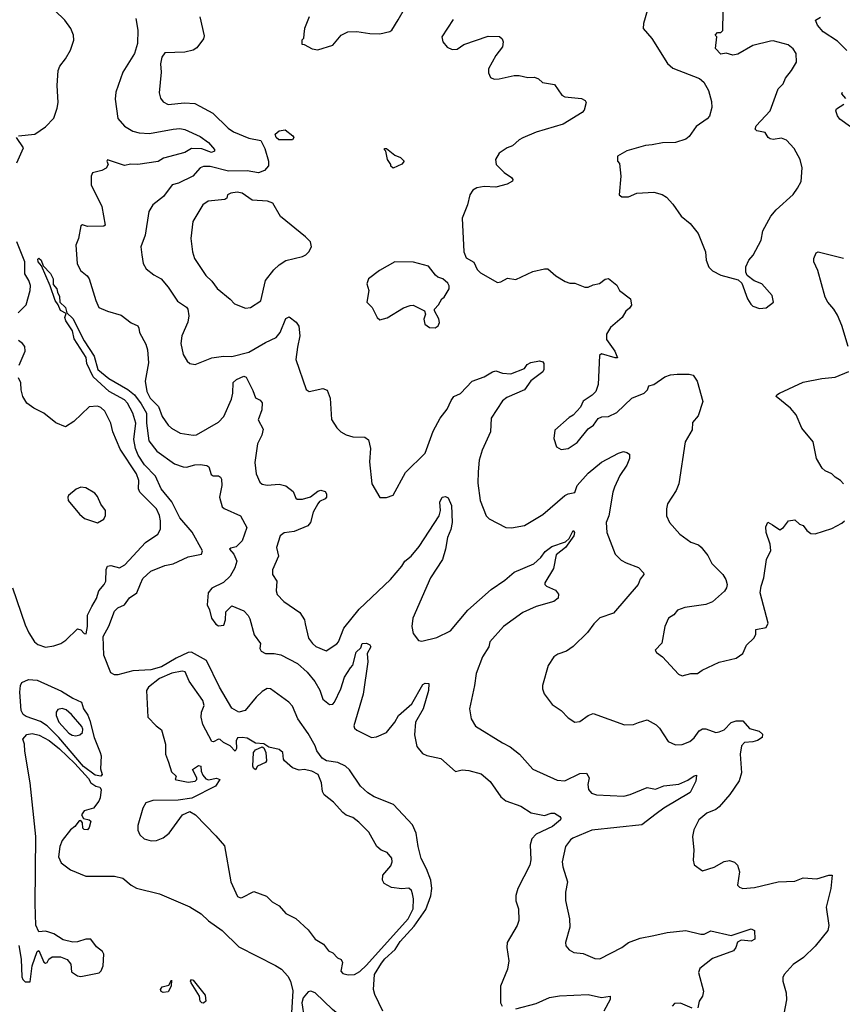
# Model space of a CAD drawing. Extents: x 1954683 to 2060285, y 904798 to 1016299.
# Tile 94 of 256: x 2008512 to 2013407, y 931117 to 936977. Entities that reach past the tile are written whole.
import ezdxf

# ---------------------------------------------------------------- set-up
doc = ezdxf.new("R2010")
doc.units = 0

msp = doc.modelspace()

# ---------------------------------------------------------------- linework, layer by layer
at = {"layer": '0CON10XD'}
for points in [[(2010233.8, 936995), (2010207.5, 936925), (2010201.7, 936891.7), (2010200, 936865), (2010190, 936855), (2010191.7, 936831.7), (2010205, 936830), (2010253, 936803), (2010285, 936797.5), (2010375, 936826.2), (2010424, 936885), (2010465.5, 936904.5), (2010517.6, 936907.6), (2010595, 936894.4), (2010655, 936892), (2010715, 936906.7), (2010726.7, 936915), (2010764.4, 936975.6), (2010877.1, 937175)], [(2012247.5, 937035), (2012223.8, 936955), (2012222.5, 936925), (2012274, 936865), (2012365.9, 936715.9), (2012398.8, 936688.8), (2012557, 936627), (2012582.5, 936605), (2012610, 936555), (2012628.8, 936491.2), (2012630, 936455), (2012617.7, 936402.3), (2012603.9, 936386.1), (2012538.3, 936341.7), (2012495, 936282.5), (2012475, 936266.7), (2012415, 936246.7), (2012336.4, 936243.6), (2012275, 936232.5), (2012235, 936227.5), (2012125, 936196.7), (2012070, 936165), (2012070, 936135), (2012081.7, 936121.7), (2012090, 936045), (2012080, 935935), (2012095, 935922.5), (2012135, 935923.3), (2012185, 935943.8), (2012285, 935950), (2012335, 935936.7), (2012360.5, 935920.5), (2012398.8, 935878.8), (2012447.3, 935807.3), (2012502.5, 935765), (2012550, 935705), (2012593.3, 935595), (2012597.5, 935545), (2012613.6, 935503.6), (2012635, 935482.5), (2012685, 935457.5), (2012788.3, 935428.3), (2012808.3, 935408.3), (2012842.5, 935315), (2012863.6, 935283.6), (2012875, 935272.5), (2012915, 935257.5)], [(2008504.2, 936285.8), (2008602.5, 936295), (2008665, 936338.8), (2008715, 936391.4), (2008735, 936450), (2008740, 936485), (2008735.7, 936585), (2008740, 936675), (2008749.9, 936700.1), (2008785.3, 936745), (2008814, 936795), (2008833.8, 936855), (2008831.1, 936885), (2008815.2, 936925.2), (2008779.5, 936975), (2008721.6, 937031.6)], [(2009202, 936985), (2009215.5, 936915), (2009213.3, 936835), (2009194.7, 936775), (2009125.5, 936665), (2009084.3, 936545), (2009080, 936505), (2009095, 936388.8), (2009135, 936343.3), (2009185, 936313.8), (2009223.6, 936303.6), (2009285, 936299.2), (2009425, 936326.5), (2009465, 936329.5), (2009495, 936323.6), (2009585, 936282.5), (2009635, 936245.5), (2009670.8, 936205), (2009671.2, 936195), (2009653.3, 936186.7), (2009595, 936209.1), (2009535, 936211.4), (2009495, 936187.3), (2009368, 936152), (2009335, 936132.8), (2009215, 936114.6), (2009173.6, 936116.4), (2009135, 936109.6), (2009035, 936142.5), (2009031.2, 936135), (2009038, 936115), (2009026.8, 936093.2), (2009000.6, 936079.4), (2008944.6, 936065.4), (2008936.9, 936045), (2008937.8, 935995), (2009001.2, 935865), (2009020, 935755), (2009011.7, 935748.3), (2008915, 935747.1), (2008885, 935755.7), (2008875, 935750), (2008860.8, 935675), (2008845.6, 935635), (2008854.3, 935525), (2008874.2, 935485), (2008913, 935453), (2008924.4, 935435), (2008964.4, 935305), (2008982.5, 935265), (2009035, 935241.4), (2009115, 935217.5), (2009175, 935172), (2009214.3, 935154.3), (2009221.2, 935141.2), (2009225.6, 935115.6), (2009263.1, 935045), (2009272.2, 935012.2), (2009278.9, 934935), (2009258.2, 934825), (2009267.5, 934765), (2009288.6, 934725), (2009337.9, 934675), (2009359.4, 934615), (2009395, 934564.2), (2009415.4, 934545.4), (2009466.4, 934516.4), (2009544.4, 934504.4), (2009563.4, 934506.6), (2009695, 934582.2), (2009726.4, 934615), (2009771.8, 934718.2), (2009780.8, 934755), (2009783.1, 934816.9), (2009802, 934835), (2009845.8, 934855.8), (2009859.1, 934849.1), (2009900.1, 934770.1), (2009915.5, 934725.5), (2009943.3, 934713.3), (2009955, 934697.5), (2009953.1, 934655), (2009931.4, 934595), (2009959.7, 934539.7), (2009952.2, 934505), (2009927.4, 934452.6), (2009911.7, 934341.7), (2009920, 934275), (2009940, 934225), (2009955, 934212), (2009985, 934206), (2010055, 934212), (2010095, 934203.3), (2010139.3, 934169.3), (2010155, 934130), (2010163.6, 934123.6), (2010195, 934123.3), (2010242.3, 934137.7), (2010285, 934171.2), (2010304.1, 934175.9), (2010328.8, 934168.8), (2010337.5, 934155), (2010337.1, 934135), (2010330, 934125), (2010295, 934110), (2010285, 934096.2), (2010258.8, 934045), (2010241.9, 933985), (2010225.8, 933965), (2010145, 933930.5), (2010085, 933922.3), (2010062.2, 933905), (2010040.6, 933835), (2010052.5, 933785), (2010017, 933703), (2010017.1, 933675), (2010041.3, 933635), (2010037.2, 933577.2), (2010044.4, 933555), (2010083.8, 933513.8), (2010178.7, 933448.7), (2010207.5, 933405), (2010211.1, 933381.1), (2010230, 933295), (2010253.4, 933263.4), (2010275, 933247.1), (2010335, 933220.6), (2010398.3, 933261.7), (2010409.1, 933275), (2010440.9, 933355), (2010531.1, 933468.9), (2010718.6, 933645), (2010785, 933724.3), (2010803.1, 933755), (2010840.5, 933785), (2010888.5, 933841.5), (2011007.5, 934025), (2011015.6, 934055), (2011011.8, 934105), (2011025, 934134.3), (2011045, 934139.2), (2011061.2, 934131.2), (2011082.2, 934085), (2011085.4, 933985), (2011076.6, 933943.4), (2011057.3, 933895), (2011046.2, 933825), (2011027.3, 933765), (2010957.1, 933655), (2010850.8, 933415), (2010846.2, 933365), (2010854, 933324), (2010885, 933282.5), (2010905, 933278.8), (2010995, 933299.2), (2011075, 933340), (2011177.9, 933462.1), (2011318.2, 933585), (2011398.8, 933641.2), (2011455, 933689.5), (2011570.7, 933739.3), (2011613.8, 933776.2), (2011638.8, 933811.2), (2011679.2, 933840.8), (2011760, 933870), (2011781.2, 933888.8), (2011805, 933936.2), (2011813.3, 933925), (2011808.6, 933905), (2011760.6, 933835), (2011705, 933792), (2011688.6, 933711.4), (2011636.7, 933625), (2011637.5, 933615), (2011647.5, 933605), (2011701.2, 933581.2), (2011717.3, 933557.3), (2011715.8, 933535), (2011690, 933515), (2011585, 933485.3), (2011505, 933449.5), (2011390.6, 933365), (2011308.8, 933275), (2011303.3, 933245), (2011265.8, 933184.2), (2011228, 933085), (2011218.8, 933015), (2011188, 932875), (2011198, 932815), (2011225, 932771.2), (2011385, 932672), (2011429.7, 932649.7), (2011485.5, 932605.5), (2011565, 932516), (2011711.2, 932451.2), (2011755, 932446.2), (2011845, 932490.8), (2011885, 932493.3), (2011900, 932465), (2011892.2, 932425), (2011897.1, 932395), (2011915, 932374.2), (2011945, 932363.1), (2012107.5, 932355), (2012145, 932364.5), (2012245, 932407.5), (2012295, 932398.1), (2012345, 932416.4), (2012435, 932427.1), (2012488.8, 932451.2), (2012525, 932477.1), (2012540, 932480), (2012535.3, 932445), (2012502.7, 932377.3), (2012345, 932284.7), (2012299.5, 932250.5), (2012215, 932184.5), (2011917.3, 932152.7), (2011804, 932105), (2011789.2, 932095), (2011760.8, 932055), (2011740.6, 931965), (2011744.4, 931935), (2011772.5, 931845), (2011760, 931785), (2011760, 931735), (2011782.9, 931625), (2011785.7, 931575), (2011760, 931485), (2011762.5, 931465), (2011780.7, 931440.7), (2011810, 931425), (2011865, 931418.8), (2011935, 931388.8), (2011965, 931387.1), (2012095, 931454.5), (2012134.6, 931485.4), (2012205, 931509.6), (2012284.6, 931525.4), (2012365, 931544.3), (2012475, 931555.6), (2012565.9, 931534.1), (2012585, 931534.2), (2012625, 931553.1), (2012745, 931526.2), (2012865, 931565.6), (2012883.8, 931555), (2012886.2, 931505), (2012865, 931492), (2012805, 931497.5), (2012783.3, 931486.7), (2012773.1, 931455), (2012758.9, 931435), (2012635, 931388.4), (2012559.8, 931330.2), (2012552.2, 931305), (2012580.8, 931195), (2012574.3, 931165.7), (2012556.2, 931135), (2012547.5, 931095)], [(2009583.3, 936995), (2009608.8, 936881.2), (2009605, 936862.5), (2009565, 936810), (2009544.3, 936795.7), (2009495, 936782.9), (2009375, 936780), (2009358.6, 936755), (2009350, 936715), (2009354.4, 936665), (2009340.9, 936540.9), (2009350.2, 936510.2), (2009365, 936489.2), (2009395, 936471.9), (2009492.7, 936482.7), (2009555, 936477.5), (2009583.3, 936463.3), (2009661.4, 936421.4), (2009752, 936332), (2009785, 936308.9), (2009875, 936272.2), (2009947.3, 936257.3), (2009970.5, 936210.5), (2009992.1, 936135), (2009992.8, 936107.2), (2009969.5, 936080.5), (2009933.5, 936066.5), (2009865, 936078), (2009755, 936074.8), (2009645, 936104.1), (2009605, 936103.8), (2009585, 936094.5), (2009542, 936045), (2009456.5, 936003.5), (2009418.8, 935995), (2009367.5, 935925), (2009304.5, 935875.5), (2009280.8, 935835), (2009258.9, 935695), (2009233.1, 935625), (2009238.3, 935578.3), (2009246.6, 935526.6), (2009265, 935494), (2009309.3, 935459.3), (2009354, 935435), (2009395.4, 935385.4), (2009451.7, 935301.7), (2009505, 935265.7), (2009511.4, 935255), (2009518.1, 935215), (2009513.2, 935176.8), (2009476.2, 935095), (2009470.8, 935050.8), (2009484.4, 934984.4), (2009508.8, 934945), (2009525, 934931.2), (2009556.1, 934923.9), (2009655, 934964.3), (2009725, 934974.4), (2009775, 934972.5), (2009875, 934997.3), (2009973.7, 935056.3), (2010037.8, 935085), (2010061.8, 935115), (2010095, 935198), (2010115, 935208), (2010157.6, 935177.6), (2010173.4, 935153.4), (2010179.5, 935095), (2010165, 935027.5), (2010154.5, 934954.5), (2010217, 934777), (2010235, 934764.2), (2010315, 934782), (2010341.7, 934771.7), (2010360, 934725), (2010367.7, 934597.7), (2010398.3, 934548.3), (2010423.2, 934523.2), (2010455, 934505.8), (2010494.4, 934494.4), (2010565, 934492.5), (2010587, 934477), (2010599.2, 934425), (2010593.8, 934345), (2010606.7, 934215), (2010655, 934132.5), (2010695, 934132.5), (2010735, 934147.5), (2010807, 934283), (2010925, 934396.2), (2010971.9, 934528.1), (2011013.5, 934605), (2011055, 934658), (2011080.2, 934709.8), (2011095, 934734), (2011135, 934751.9), (2011205, 934826.5), (2011275, 934851.9), (2011325, 934881.5), (2011345, 934886.7), (2011385, 934873.6), (2011435, 934870), (2011515, 934901.2), (2011531.2, 934925), (2011552.6, 934937.4), (2011605, 934947.5), (2011625, 934940.8), (2011631.3, 934931.3), (2011631.9, 934895), (2011625, 934881.9), (2011553.1, 934826.9), (2011515, 934773.6), (2011411.7, 934728.3), (2011385, 934707.8), (2011316.7, 934605), (2011312.9, 934525), (2011263.3, 934415), (2011246.9, 934355), (2011239.4, 934285), (2011238.3, 934218.3), (2011251.1, 934115), (2011288, 934025), (2011305.6, 934005.6), (2011405, 933954), (2011437.7, 933952.3), (2011515, 933966.2), (2011625, 934032.9), (2011755, 934144.6), (2011775.6, 934155.6), (2011816.1, 934163.9), (2011830, 934205), (2011895, 934278.9), (2011975, 934344.3), (2012075, 934398), (2012105, 934406.2), (2012125, 934401.2), (2012141.2, 934391.2), (2012140.8, 934365), (2012125.8, 934325), (2012082.5, 934265), (2012051.4, 934195), (2012041.4, 934165), (2012018, 934025), (2012002.5, 933985), (2012006, 933925), (2012055.7, 933795.7), (2012090.7, 933760.7), (2012120, 933745), (2012195, 933715.8), (2012223.8, 933685), (2012225.9, 933674.1), (2012205, 933646.2), (2012191.5, 933615), (2012046, 933445), (2011963.2, 933416.8), (2011928.3, 933381.7), (2011890.7, 933329.3), (2011805, 933246), (2011765, 933218), (2011715, 933201.2), (2011691.2, 933185), (2011655.8, 933134.2), (2011623.8, 933015), (2011623.8, 932995), (2011633.3, 932965), (2011680.3, 932900.3), (2011733.3, 932865), (2011775, 932821.2), (2011815, 932796), (2011845, 932799.2), (2011895, 932836), (2011925, 932848), (2012110.8, 932780.8), (2012165, 932782.5), (2012195, 932794), (2012245, 932810), (2012299.7, 932779.7), (2012319.8, 932759.8), (2012370.3, 932680.3), (2012415, 932662), (2012453.9, 932663.9), (2012499.3, 932680.7), (2012525, 932702.5), (2012555, 932744), (2012574.5, 932755.5), (2012595.5, 932755.5), (2012654.2, 932734.2), (2012675, 932737.5), (2012705, 932750), (2012746.2, 932793.8), (2012775, 932804.5), (2012815, 932804.3), (2012855, 932758.6), (2012913, 932743), (2012932, 932725), (2012930, 932705), (2012903.2, 932686.8), (2012875, 932678.1), (2012825, 932675.6), (2012806.9, 932655), (2012799.4, 932605), (2012808, 932495), (2012793, 932447), (2012738.6, 932365), (2012675, 932292.5), (2012655, 932277.1), (2012600, 932255), (2012552.5, 932215), (2012524, 932155), (2012516.2, 932115), (2012523.8, 932033.8), (2012520, 931975), (2012526.1, 931946.1), (2012575, 931912), (2012645, 931932.5), (2012705, 931967.5), (2012735, 931972), (2012765, 931963.3), (2012783.3, 931945), (2012795.9, 931905.9), (2012783.3, 931825), (2012795, 931813.3), (2012815, 931806.7), (2012885, 931812), (2013025, 931845.7), (2013125, 931850), (2013175, 931868.9), (2013255, 931863.3), (2013326, 931886), (2013346.2, 931886.2), (2013338, 931805), (2013312, 931695), (2013326, 931585), (2013321.2, 931555), (2013246.3, 931463.7), (2013175.5, 931394.5), (2013115, 931354.2), (2013061.2, 931295), (2013052.9, 931277.1), (2013053.1, 931255), (2013072.9, 931185), (2013074.1, 931144.1), (2013051.7, 931018.3)], [(2011091.2, 936978.8), (2011024.2, 936875), (2011029.2, 936845), (2011055, 936814), (2011085, 936800), (2011115, 936801.2), (2011155, 936828.8), (2011299.5, 936879.5), (2011367.7, 936877.7), (2011383.6, 936863.6), (2011388.8, 936845), (2011384, 936815), (2011346, 936765), (2011301.2, 936685), (2011300.7, 936660.7), (2011313.9, 936633.9), (2011335, 936624), (2011365, 936624.2), (2011455, 936645.6), (2011485, 936645.6), (2011535, 936633.5), (2011575.4, 936635.4), (2011598.8, 936625), (2011623.3, 936603.3), (2011695, 936592), (2011738.6, 936528.6), (2011755, 936518), (2011855, 936508.1), (2011876.4, 936496.4), (2011883.8, 936485), (2011871.7, 936438.3), (2011860, 936425), (2011745.8, 936355), (2011585, 936307.5), (2011505, 936273.3), (2011485, 936262.9), (2011445, 936225.6), (2011413.3, 936215), (2011365, 936182.5), (2011343.3, 936145), (2011346.7, 936115), (2011395, 936068), (2011437.7, 936037.7), (2011446.7, 936025), (2011443.6, 936016.4), (2011412.1, 935997.9), (2011345, 935980), (2011275.7, 935984.3), (2011233, 935977), (2011208, 935962), (2011190, 935935), (2011176, 935875), (2011144.3, 935795), (2011154, 935595), (2011168.8, 935558.8), (2011213.9, 935533.9), (2011235, 935490), (2011255, 935470), (2011355, 935412.5), (2011375, 935416.7), (2011415, 935439.2), (2011465, 935430), (2011565, 935478), (2011635, 935493.8), (2011655, 935493.3), (2011701.7, 935451.7), (2011758.3, 935418.3), (2011785, 935408.8), (2011815, 935409.2), (2011875, 935385.7), (2011895, 935385.7), (2011925, 935399.4), (2011963, 935407), (2011995, 935433.3), (2012015, 935437.5), (2012065, 935397.5), (2012081.2, 935365), (2012145.8, 935315.8), (2012151.7, 935278.3), (2012140.8, 935259.2)], [(2012915, 935257.5), (2012955, 935262.5), (2012997.5, 935295), (2012990, 935335), (2012927.5, 935405), (2012883, 935423), (2012840, 935455), (2012832.5, 935475), (2012833, 935507), (2012850, 935545), (2012876.2, 935575), (2012924.2, 935665), (2012935, 935720), (2012982.4, 935807.6), (2013014.5, 935845.5), (2013115, 935936.7), (2013141.2, 935975), (2013162, 936015), (2013168, 936095), (2013155.8, 936145), (2013119.7, 936209.7), (2013075, 936260), (2013045, 936271.2), (2012995, 936264.2), (2012977.7, 936267.7), (2012966.7, 936275), (2012947.5, 936305), (2012897.5, 936315), (2012888.8, 936325), (2012894.3, 936345), (2012976.9, 936435), (2013024.5, 936565.5), (2013055.8, 936595), (2013070, 936630), (2013104.3, 936675.7), (2013133.8, 936725), (2013133.3, 936775), (2013115, 936803.3), (2013085, 936826.7), (2012995, 936851.2), (2012980.5, 936849.5), (2012875, 936823.3), (2012785, 936771.2), (2012755, 936766.7), (2012715, 936777.5), (2012685, 936772.5), (2012652.5, 936805), (2012660, 936875), (2012650, 936885), (2012665, 936900), (2012685, 936900), (2012697, 936913), (2012697.5, 937025)], [(2013434.2, 936794.2), (2013378.7, 936848.7), (2013292.9, 936905), (2013260, 936945), (2013246.7, 936975), (2013277.1, 936992.9)], [(2013427.3, 936507.3), (2013404.2, 936535), (2013408, 936545)], [(2013455, 936339.2), (2013392, 936385), (2013378, 936405), (2013368.8, 936435), (2013373, 936447), (2013415.4, 936474.6)], [(2008494.6, 936125), (2008534.4, 936215), (2008493.1, 936276.9)], [(2010135, 936262.5), (2010053, 936263), (2010037.5, 936275), (2010032, 936295), (2010055, 936315.6), (2010091.2, 936321.2), (2010136.7, 936285), (2010142.5, 936275), (2010135, 936262.5)], [(2010735, 936093.3), (2010720, 936105), (2010720, 936115), (2010700, 936145), (2010690, 936195), (2010680, 936205), (2010685, 936210), (2010695, 936210), (2010745, 936170), (2010777, 936157), (2010800, 936135), (2010785, 936117.5), (2010735, 936093.3)], [(2009855, 935260), (2009885, 935263.8), (2009945.8, 935304.2), (2009975.4, 935424.6), (2010025, 935489.2), (2010055, 935518.8), (2010096.1, 935543.9), (2010195, 935567.5), (2010215, 935577.5), (2010232.5, 935595), (2010247.5, 935625), (2010242.5, 935655), (2010212.5, 935685), (2010064.2, 935805), (2010018, 935885), (2009987.2, 935897.2), (2009895, 935903.6), (2009835, 935944.5), (2009805, 935950.4), (2009767.5, 935945), (2009747.5, 935935), (2009743.8, 935915), (2009733.2, 935906.8), (2009633.8, 935896.2), (2009601.9, 935875), (2009541.9, 935775), (2009530, 935675), (2009540.8, 935595), (2009552.9, 935555), (2009619.2, 935455), (2009655, 935420.8), (2009686.8, 935376.8), (2009765, 935313.8), (2009790, 935285), (2009855, 935260)], [(2008503.3, 935233.3), (2008549.8, 935280.2), (2008573.8, 935365), (2008575.3, 935395), (2008566, 935425), (2008542.7, 935465), (2008541.8, 935535), (2008495.3, 935655)], [(2013442.7, 935032.7), (2013405, 935157.5), (2013378.9, 935218.9), (2013357.1, 935255), (2013321.4, 935295), (2013305.6, 935325), (2013262, 935485), (2013238, 935535), (2013238, 935555), (2013250.8, 935589.2), (2013264.2, 935595.8), (2013415, 935557.1)], [(2010671.9, 931075), (2010624.8, 931175), (2010617.3, 931205), (2010623, 931295), (2010665, 931361.9), (2010685, 931387.8), (2010746.5, 931443.5), (2010775, 931490.6), (2010858.7, 931581.3), (2010929, 931681), (2010957.8, 931762.2), (2010965.1, 931805), (2010959.4, 931855), (2010932.2, 931922.2), (2010900.7, 931985), (2010882.1, 932055), (2010871.9, 932135), (2010850.3, 932185), (2010735.5, 932305.5), (2010620.7, 932350.7), (2010583.8, 932375), (2010539.1, 932415), (2010475, 932512.9), (2010449.8, 932535), (2010405.4, 932555), (2010336.8, 932566.8), (2010312.6, 932582.6), (2010280.2, 932625), (2010269.5, 932655), (2010227.8, 932727.8), (2010166.5, 932815), (2010135, 932891.2), (2010114, 932915), (2010005, 932993.6), (2009985, 932996.7), (2009955, 932979.5), (2009918.1, 932945), (2009854.1, 932865.9), (2009815, 932855.8), (2009775, 932879.2), (2009701, 933005), (2009623.1, 933163.1), (2009535, 933212.1), (2009515, 933210), (2009443.3, 933176.7), (2009355, 933126.2), (2009293, 933107), (2009185, 933101.1), (2009095, 933077.8), (2009075, 933078.5), (2009055, 933090.6), (2009012.5, 933195), (2009008.5, 933305), (2009042.3, 933367.7), (2009075, 933457.1), (2009095, 933477.1), (2009135.4, 933494.6), (2009165, 933535.7), (2009209.2, 933565), (2009230.6, 933619.4), (2009245, 933650.8), (2009291.2, 933695), (2009375, 933727.8), (2009425, 933739.1), (2009515, 933780.5), (2009593.9, 933796.1), (2009599.2, 933815), (2009537.2, 933927.2), (2009465, 934011.8), (2009417.8, 934107.8), (2009352.9, 934185), (2009319.8, 934259.7), (2009255, 934327.6), (2009215.8, 934385), (2009200, 934425), (2009191.2, 934478.8), (2009202.5, 934575), (2009184.3, 934635), (2009153.1, 934695), (2009134.7, 934714.7), (2009045, 934763.9), (2008948.3, 934851.7), (2008911.1, 934931.1), (2008906.7, 934966.7), (2008836.7, 935076.7), (2008826.2, 935125), (2008786.6, 935185), (2008781.2, 935205), (2008787.5, 935227.5), (2008755, 935246.9), (2008740.6, 935280.6), (2008722.2, 935305), (2008692.8, 935392.8), (2008641.4, 935511.4), (2008621.6, 935535), (2008619.2, 935550.8), (2008625, 935558), (2008639.5, 935545), (2008651.9, 935511.9), (2008695.9, 935465.9), (2008711.2, 935435), (2008711.7, 935401.7), (2008732.9, 935375), (2008735.8, 935355), (2008749.6, 935329.6), (2008750.8, 935295), (2008784.4, 935265), (2008792.5, 935232.5), (2008828.8, 935198.8), (2008895, 935066.2), (2008955.4, 934975.4), (2008977.5, 934895), (2009042, 934842), (2009155, 934775.6), (2009195, 934743.4), (2009235, 934691.3), (2009265.5, 934635), (2009265.7, 934575), (2009280.8, 934470.8), (2009328, 934408), (2009433.9, 934333.9), (2009485, 934316.7), (2009505, 934314.4), (2009555, 934328.5), (2009585, 934330), (2009625, 934323.3), (2009637.5, 934315), (2009650.7, 934270.7), (2009663, 934263), (2009695, 934262.5), (2009707.5, 934255), (2009713, 934243), (2009713.8, 934203.8), (2009700, 934135), (2009717.3, 934077.3), (2009727.8, 934067.8), (2009826.2, 934025), (2009862.5, 933955), (2009835, 933876.2), (2009800.9, 933839.1), (2009767.7, 933832.3), (2009760, 933825), (2009785.5, 933795.5), (2009803.6, 933755), (2009792.5, 933715), (2009764.6, 933665), (2009725, 933627.9), (2009655, 933593.1), (2009632.5, 933565), (2009626.9, 933495), (2009642, 933465), (2009652.5, 933415), (2009678.6, 933378.6), (2009695, 933370), (2009726.5, 933373.5), (2009736.9, 933405), (2009738.3, 933451.7), (2009775, 933487.5), (2009845, 933458.8), (2009871.7, 933431.7), (2009881.7, 933411.7), (2009907.5, 933315), (2009944.5, 933265), (2009941.1, 933235), (2009948.5, 933218.5), (2009975, 933204.1), (2010025.7, 933204.3), (2010065, 933196.7), (2010165, 933145.2), (2010222.7, 933092.7), (2010268.9, 933038.9), (2010297.2, 932987.2), (2010315, 932932), (2010355, 932902.1), (2010375, 932903.8), (2010385.7, 932914.3), (2010423.7, 932995), (2010445, 933064.3), (2010480.5, 933119.5), (2010494.3, 933135), (2010515, 933212.5), (2010541.2, 933238.8), (2010550.8, 933265), (2010575, 933267.1), (2010596.2, 933256.2), (2010600.6, 933245), (2010578.6, 933205), (2010584.3, 933154.3), (2010555, 932962.5), (2010500.8, 932775), (2010505, 932760), (2010517.9, 932747.9), (2010605, 932705.7), (2010635, 932709.4), (2010695.3, 932734.7), (2010745, 932796.9), (2010765.4, 932835), (2010844.7, 932905.3), (2010910.6, 933019.4), (2010925, 933028), (2010945.9, 933025.9), (2010943.6, 932985), (2010912.3, 932875), (2010866.6, 932795), (2010860.4, 932720.4), (2010875, 932650.8), (2010909.4, 932609.4), (2010935, 932598), (2011018.8, 932578.8), (2011105, 932503.2), (2011145, 932511.8), (2011185, 932508.2), (2011258.5, 932488.5), (2011312.4, 932442.4), (2011375, 932350.6), (2011405, 932327.8), (2011495, 932296.9), (2011555, 932255.5), (2011635, 932239.5), (2011675, 932253.8), (2011695, 932253.8), (2011726.9, 932235), (2011732.5, 932225), (2011730, 932215), (2011682.3, 932175), (2011585, 932130), (2011559.2, 932100.8), (2011550, 932065), (2011553.9, 931976.1), (2011548.5, 931945), (2011476.9, 931805), (2011464.3, 931765), (2011465, 931733.3), (2011480, 931685), (2011481.9, 931615), (2011472.2, 931585), (2011412.5, 931485), (2011411.1, 931455), (2011422.7, 931375), (2011414.4, 931325), (2011374, 931225), (2011374, 931125), (2011383.3, 931105)], [(2010985, 935143.8), (2011002.5, 935155), (2011010, 935175), (2011006.4, 935196.4), (2010980, 935245), (2010980, 935255), (2011005, 935280), (2011023.6, 935316.4), (2011037.5, 935325), (2011066.7, 935375), (2011067, 935393), (2011059.3, 935409.3), (2011030, 935435), (2011000, 935445), (2010987, 935457), (2010945, 935510), (2010855, 935534.3), (2010745, 935536.7), (2010652.5, 935485), (2010587.5, 935435), (2010576.7, 935405), (2010590, 935365), (2010577.5, 935295), (2010610, 935265), (2010640, 935205), (2010655, 935190), (2010697.7, 935202.3), (2010795, 935262.5), (2010835, 935276.7), (2010853, 935277), (2010920, 935245), (2010927.5, 935225), (2010917.5, 935195), (2010922.5, 935165), (2010950, 935145), (2010985, 935143.8)], [(2012140.8, 935259.2), (2012118.3, 935241.7), (2012096.2, 935205), (2012028.6, 935145), (2012003.1, 935105), (2012003.3, 935073.3), (2012052.5, 935005), (2012070, 934965), (2012055, 934964.2), (2011975, 934987.5), (2011961.4, 934978.6), (2011953.6, 934806.4), (2011940, 934765), (2011918.3, 934741.7), (2011865, 934707.5), (2011848.3, 934671.7), (2011805, 934622.5), (2011780.7, 934609.3), (2011696.4, 934533.6), (2011690, 934485), (2011706.2, 934435), (2011735, 934418.8), (2011776.1, 934423.9), (2011829.5, 934460.5), (2011895, 934542.5), (2011925.9, 934564.1), (2011955, 934603.3), (2011977, 934613), (2012015, 934616), (2012065, 934640), (2012154.7, 934725.3), (2012228, 934755), (2012248.8, 934775), (2012255, 934797.5), (2012285, 934806.7), (2012351.2, 934851.2), (2012385, 934862.9), (2012425, 934866.9), (2012495, 934868), (2012520.5, 934860.5), (2012543.8, 934825), (2012576.2, 934705), (2012550, 934620), (2012515, 934580), (2012514, 934535), (2012471.9, 934465), (2012434.3, 934215), (2012417.5, 934175), (2012367.5, 934095), (2012360, 934065), (2012360.8, 934025), (2012378, 933985), (2012440.8, 933915), (2012505, 933867.5), (2012551.2, 933851.2), (2012567.9, 933837.9), (2012607.3, 933787.3), (2012631.2, 933741.2), (2012696.2, 933675), (2012713.8, 933645), (2012721.2, 933615), (2012718.8, 933595), (2012706.2, 933575), (2012635, 933512), (2012594.3, 933495.7), (2012469.2, 933479.2), (2012427, 933463), (2012404.2, 933435.8), (2012373.8, 933415), (2012351.4, 933365), (2012333.6, 933266.4), (2012292.5, 933225), (2012300.7, 933210.7), (2012336.7, 933185), (2012432.1, 933082.1), (2012455, 933072), (2012505, 933086), (2012545, 933086.2), (2012572.5, 933105), (2012675, 933153.3), (2012775, 933176.7), (2012815.9, 933204.1), (2012836.4, 933253.6), (2012880, 933295), (2012891.7, 933318.3), (2012891.7, 933348.3), (2012955, 933360), (2012966.2, 933385), (2012918.8, 933565), (2012923.8, 933605), (2012940, 933655), (2012956.7, 933765), (2012982.3, 933817.7), (2012978.5, 933855), (2012954.4, 933925), (2012952.3, 933957.7), (2012963.8, 933986.2), (2012990.9, 933970.9), (2013035, 933941.2), (2013056.7, 933955), (2013087.5, 933995), (2013125, 934000), (2013152.5, 933975), (2013175, 933967.5), (2013197, 933937), (2013219.3, 933919.3), (2013245, 933916.7), (2013345, 933948.8), (2013405, 933980), (2013420, 933995)], [(2008508.2, 934921.8), (2008543.6, 935003.6), (2008541.7, 935031.7), (2008529.2, 935049.2), (2008505, 935066.7)], [(2013413.8, 934215), (2013396.7, 934235), (2013363.9, 934253.9), (2013345, 934273.3), (2013305, 934291.2), (2013287, 934307), (2013253.8, 934365), (2013233.3, 934465), (2013166.7, 934545), (2013132.5, 934625), (2013099.2, 934665), (2013013.8, 934735), (2013016.7, 934745), (2013033.3, 934755), (2013175, 934819.5), (2013285, 934841.1), (2013365, 934849.2), (2013445, 934883.3)], [(2008468.1, 933595), (2008544.3, 933375), (2008566.8, 933326.8), (2008600.8, 933275), (2008618.9, 933258.9), (2008665, 933242.1), (2008715, 933249.5), (2008756.1, 933263.9), (2008785.5, 933284.5), (2008855, 933352), (2008875, 933346), (2008895, 933324.2), (2008908.1, 933321.9), (2008915.3, 933365), (2008916.2, 933433.8), (2008940.6, 933485), (2008968, 933532), (2008981.9, 933578.1), (2009014.6, 933615), (2009023.8, 933635), (2009025.7, 933705), (2009033.8, 933725), (2009055, 933729.4), (2009105, 933714.4), (2009137.4, 933732.6), (2009261.4, 933865), (2009334.6, 933915.4), (2009350, 933945), (2009350.5, 933995), (2009344.2, 934025.8), (2009325.3, 934065.3), (2009227.3, 934165), (2009219.6, 934185), (2009220.3, 934235), (2009206.9, 934275), (2009110.3, 934420.3), (2009066.7, 934525), (2009054.6, 934575), (2009017.8, 934647.8), (2008995, 934668.6), (2008975, 934677.1), (2008925, 934672.5), (2008834.6, 934585.4), (2008785, 934553.5), (2008727.8, 934577.8), (2008655.8, 934635), (2008595, 934665.5), (2008554.1, 934694.1), (2008530.4, 934735), (2008520, 934775), (2008517.9, 934815), (2008503.8, 934845)], [(2008975, 933983.3), (2009012.5, 934005), (2009023, 934027), (2009023.3, 934055), (2008993.9, 934093.9), (2008975, 934140), (2008958.3, 934158.3), (2008905, 934191.2), (2008875, 934193.8), (2008847.7, 934182.3), (2008802.5, 934145), (2008797.5, 934135), (2008800, 934115), (2008866.7, 934035), (2008898.3, 934008.3), (2008975, 933983.3)], [(2008995, 932474.2), (2008961.5, 932481.5), (2008892.3, 932532.3), (2008745, 932704.6), (2008675.1, 932775.1), (2008635, 932800.4), (2008549.5, 932829.5), (2008531.6, 932841.6), (2008521.3, 932865), (2008512.1, 932975), (2008516.2, 933013.8), (2008525, 933032), (2008565, 933050), (2008615, 933045.6), (2008760.7, 932980.7), (2008827.9, 932937.9), (2008880, 932915), (2008891.2, 932875), (2008917, 932837), (2008930, 932805), (2008954.2, 932705), (2008991.2, 932615), (2008996, 932595), (2008992.3, 932517.7), (2009002, 932485), (2008995, 932474.2)], [(2010467, 931293), (2010505, 931294), (2010535, 931312.5), (2010575, 931349.2), (2010823.3, 931625), (2010853.3, 931685), (2010856.2, 931745), (2010850, 931775), (2010842.5, 931795), (2010827, 931807), (2010785, 931803.3), (2010725, 931812.5), (2010680, 931835), (2010670, 931855), (2010672.5, 931885), (2010720, 931940), (2010729.2, 931965), (2010727.1, 931987.1), (2010699.4, 932019.4), (2010662.5, 932035), (2010637.5, 932055), (2010590.3, 932140.3), (2010530.6, 932200.6), (2010495, 932228.8), (2010455, 932243.3), (2010435, 932257.5), (2010379.3, 932319.3), (2010323.6, 932363.6), (2010313.9, 932383.9), (2010308, 932435), (2010287.5, 932485), (2010250, 932505), (2010205, 932513.3), (2010175, 932510), (2010134.3, 932524.3), (2010088, 932565), (2010081.2, 932575), (2010077.1, 932615), (2010055, 932634.2), (2009995, 932647.5), (2009965, 932666.2), (2009915, 932670.8), (2009865, 932700.6), (2009835, 932705.6), (2009807.9, 932702.1), (2009800.5, 932685), (2009801.7, 932638.3), (2009795, 932623.8), (2009764, 932655), (2009724.6, 932674.6), (2009705, 932692.9), (2009694.5, 932695.5), (2009665, 932678), (2009655, 932680), (2009602.3, 932782.3), (2009590.8, 932825), (2009593.8, 932855), (2009608.8, 932895), (2009601.2, 932925), (2009519.5, 933039.5), (2009495.8, 933095), (2009478.9, 933098.9), (2009416.9, 933086.9), (2009343.1, 933055), (2009277.5, 933005), (2009266.9, 932985), (2009273.8, 932825), (2009323.4, 932773.4), (2009355, 932750), (2009380, 932665), (2009380, 932605), (2009398, 932558), (2009415, 932500), (2009442.5, 932475), (2009437.5, 932455), (2009445, 932452), (2009515, 932438.5), (2009556.2, 932445), (2009565.7, 932455), (2009565.6, 932465), (2009540, 932515), (2009575, 932538.8), (2009590, 932535), (2009591.4, 932505), (2009600.8, 932480.8), (2009619.1, 932459.1), (2009635, 932451.9), (2009682, 932462), (2009702.5, 932455), (2009677.5, 932415), (2009536.9, 932343.1), (2009455, 932330.8), (2009305, 932330), (2009263.3, 932316.7), (2009243.9, 932283.9), (2009215, 932180), (2009214.1, 932154.1), (2009226.2, 932125), (2009251.7, 932101.7), (2009295, 932089.2), (2009325, 932092.5), (2009365, 932107.1), (2009400.8, 932135), (2009480, 932245), (2009525, 932263.8), (2009558.8, 932245), (2009679.4, 932119.4), (2009729.7, 932059.7), (2009769.1, 931845), (2009808.5, 931758.5), (2009825, 931751.1), (2009835, 931753.3), (2009905, 931788.8), (2009980.7, 931760.7), (2010015, 931727.5), (2010055, 931702.5), (2010095, 931657.5), (2010155, 931627.5), (2010229.3, 931559.3), (2010270, 931505), (2010320, 931475), (2010350, 931435), (2010375, 931422.5), (2010403.6, 931393.6), (2010425, 931382.5), (2010432.5, 931365), (2010423.3, 931313.3), (2010435, 931300), (2010467, 931293)], [(2008845, 932713.8), (2008869.2, 932720.8), (2008886.4, 932733.6), (2008887.8, 932755), (2008880.7, 932770.7), (2008820.7, 932840.7), (2008788.7, 932868.7), (2008765, 932877.3), (2008739.1, 932870.9), (2008729.1, 932855), (2008728.2, 932835), (2008743.8, 932795), (2008805, 932730.8), (2008825, 932717.7), (2008845, 932713.8)], [(2008686.1, 931546.1), (2008665, 931551.2), (2008625, 931548.8), (2008608.5, 931588.5), (2008603.1, 931715), (2008607, 932115), (2008574.3, 932435.7), (2008542.4, 932622.4), (2008540.6, 932665), (2008530.4, 932695), (2008555, 932723.4), (2008585, 932729.2), (2008628.4, 932718.4), (2008686.9, 932686.9), (2008747.7, 932637.7), (2008839.1, 932549.1), (2008921.1, 932461.1), (2008935, 932434.4), (2008965, 932414.3), (2008988.3, 932408.3), (2008995.9, 932395.9), (2008991.4, 932345), (2008982.9, 932325), (2008950.8, 932285), (2008895, 932268.7), (2008880, 932245), (2008892.3, 932222.3), (2008925, 932214.2), (2008935, 932206), (2008925, 932168.8), (2008915, 932155.8), (2008895, 932156.2), (2008888, 932165), (2008885.9, 932195.9), (2008875, 932210), (2008865, 932208.8), (2008840, 932175), (2008814.8, 932155), (2008765, 932091.1), (2008750, 932055), (2008742.9, 931995), (2008758, 931958), (2008815, 931917.5), (2008905, 931878.6), (2009075, 931879.2), (2009125, 931867.1), (2009175, 931825.6), (2009207.6, 931807.6), (2009344.5, 931774.5), (2009525, 931696), (2009591.2, 931655), (2009635, 931614), (2009716.2, 931556.2), (2009815, 931459.6), (2010035, 931348.6), (2010069.1, 931325), (2010107.3, 931285), (2010123.1, 931255), (2010137.8, 931197.8), (2010129.1, 931065)], [(2009915, 932512.5), (2009903, 932523), (2009900, 932535), (2009904, 932615), (2009915, 932631.2), (2009955, 932650), (2009964.1, 932644.1), (2009975.7, 932615.7), (2009980, 932565), (2009973.6, 932556.4), (2009927.5, 932535), (2009915, 932512.5)], [(2008506.4, 931466.4), (2008520, 931385), (2008525, 931280), (2008530, 931265), (2008545, 931250), (2008575, 931250), (2008586.2, 931345), (2008615, 931430), (2008625, 931437.5), (2008655, 931366.7), (2008665, 931361.4), (2008675.3, 931364.7), (2008685.6, 931384.4), (2008705, 931398.8), (2008755, 931400), (2008795, 931384), (2008815.6, 931355), (2008820.3, 931310.3), (2008855, 931285.7), (2008875, 931283.1), (2008985, 931303.8), (2008997.3, 931315), (2009009.1, 931345), (2009012.1, 931415), (2009005, 931430.6), (2008969.1, 931459.1), (2008935, 931504.2), (2008905, 931504.5), (2008855, 931487.9), (2008827.5, 931487.5), (2008771.2, 931501.2), (2008715, 931535.6), (2008686.1, 931546.1)], [(2009365, 931187.8), (2009353.4, 931193.4), (2009349.5, 931205), (2009360.2, 931219.8), (2009398.5, 931231.5), (2009415, 931260), (2009413.8, 931223.8), (2009395, 931190.6), (2009365, 931187.8)], [(2009605, 931124), (2009594.8, 931124.8), (2009586.2, 931135), (2009581.8, 931165), (2009531.8, 931245), (2009528.9, 931255), (2009534.7, 931265.3), (2009545, 931259.5), (2009615, 931170.8), (2009619.1, 931135), (2009605, 931124)], [(2010475, 930714.4), (2010498, 930725), (2010512.5, 930765), (2010518.1, 930815), (2010516.9, 930905), (2010507, 930947), (2010477.3, 930987.3), (2010455, 931031.2), (2010415, 931051.2), (2010373.3, 931085), (2010270, 931185), (2010245, 931195.5), (2010228.6, 931191.4), (2010197.8, 931155), (2010191.7, 931125), (2010204.8, 931034.8), (2010225, 930966.5), (2010295, 930850.4), (2010423.9, 930753.9), (2010455, 930721.4), (2010475, 930714.4)], [(2011465, 931088.9), (2011585, 931121.2), (2011665, 931156.2), (2011725, 931167.3), (2011895, 931175.8), (2011975, 931157.3), (2012025.7, 931165.7), (2012025.6, 931145), (2011987.9, 931075)], [(2012513, 931093), (2012445, 931123.3), (2012408.8, 931121.2), (2012394.6, 931105.4)]]:
    msp.add_lwpolyline(points, dxfattribs=at)

doc.saveas('drawing.dxf')
